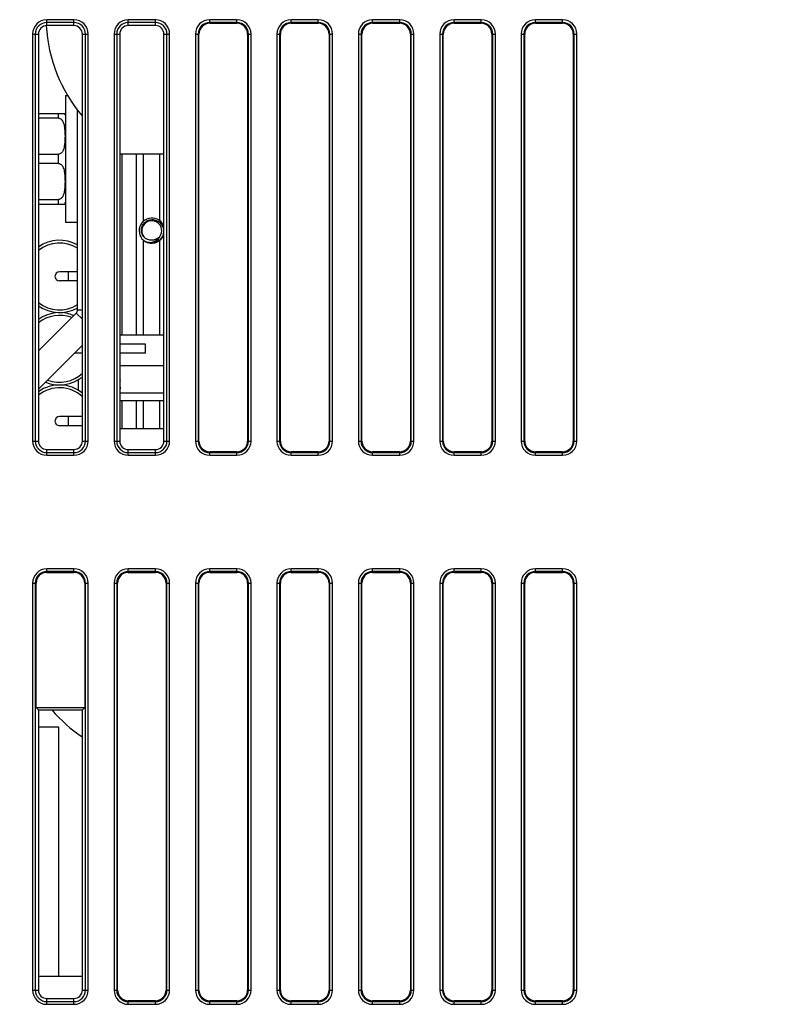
# Model space of a CAD drawing. Header units: millimetres. Extents: x 0 to 2125, y 1 to 1486.
# Tile 50 of 55: x 729 to 814, y 1134 to 1242. Entities that reach past the tile are written whole.
import ezdxf

# ---------------------------------------------------------------- set-up
doc = ezdxf.new("R2010")
doc.units = ezdxf.units.MM
doc.header["$LTSCALE"] = 77.505185
doc.header["$PDMODE"] = 3
doc.header["$PDSIZE"] = 0.3125
doc.layers.get('0').update_dxf_attribs({"linetype": 'CONTINUOUS'})
doc.layers.get('Defpoints').update_dxf_attribs({"linetype": 'CONTINUOUS'})
doc.styles.get("Standard").update_dxf_attribs({"font": 'arial.ttf'})
doc.dimstyles.new('DIMSTYLE_1', dxfattribs={"dimtxt": 10, "dimasz": 3, "dimexe": 1.5, "dimexo": 3, "dimgap": 2.5, "dimtad": 1, "dimdec": 1, "dimlfac": 1.25, "dimzin": 0, "dimdsep": 46, "dimtxsty": 'Standard', "dimblk": '_FILLED', "dimblk1": '_FILLED', "dimblk2": '_FILLED', "dimcen": 0.09, "dimadec": 1, "dimazin": 0, "dimtp": 0.1, "dimtm": 0.1, "dimtfac": 1, "dimtdec": 1, "dimtofl": 0, "dimtmove": 0, "dimatfit": 3, "dimldrblk": '_FILLED', "dimfxl": 1, "dimtolj": 1, "dimtzin": 0, "dimarcsym": 0})
doc.dimstyles.get("Standard").update_dxf_attribs({"dimtxt": 3, "dimasz": 3, "dimexe": 1.5, "dimexo": 3, "dimtad": 1, "dimdec": 1, "dimzin": 0, "dimdsep": 46, "dimtxsty": 'Standard', "dimblk": '_FILLED', "dimblk1": '_FILLED', "dimblk2": '_FILLED', "dimcen": 0.09, "dimadec": 1, "dimazin": 0, "dimtol": 1, "dimtp": 0.1, "dimtm": 0.1, "dimtfac": 1, "dimtdec": 1, "dimtofl": 0, "dimtmove": 0, "dimatfit": 3, "dimldrblk": '_FILLED', "dimfxl": 1, "dimtolj": 1, "dimtzin": 0, "dimarcsym": 0})

# ---------------------------------------------------------------- blocks, each defined once
blk = doc.blocks.new('_FILLED')
at = {"color": 0, "linetype": 'ByBlock'}
blk.add_solid([(0, 0), (-1, 0.25), (-1, -0.25)], dxfattribs=at)
blk = doc.blocks.new('*D5')
at = {"color": 0, "linetype": 'Continuous', "lineweight": -2, "transparency": 16777216}
for p, q in [((649.45, 1228.54), (649.45, 1365.58)), ((949.45, 1348.33), (949.45, 1365.58)), ((946.45, 1364.08), (652.45, 1364.08))]:
    blk.add_line(p, q, dxfattribs=at)
at = {"layer": 'Defpoints', "color": 0, "linetype": 'Continuous', "transparency": 16777216}
for p in [(649.45, 1364.08), (949.45, 1345.33), (649.45, 1225.54)]:
    blk.add_point(p, dxfattribs=at)
at = {"color": 0, "linetype": 'Continuous', "lineweight": -2, "transparency": 16777216, "xscale": 3, "yscale": 3, "zscale": 3, "rotation": 180}
blk.add_blockref('_FILLED', (649.45, 1364.08), dxfattribs=at)
at = {"color": 0, "linetype": 'Continuous', "lineweight": -2, "transparency": 16777216, "xscale": 3, "yscale": 3, "zscale": 3}
blk.add_blockref('_FILLED', (949.45, 1364.08), dxfattribs=at)
at = {"color": 0, "linetype": 'Continuous', "transparency": 16777216, "insert": (799.68, 1379.91), "char_height": 10, "width": 10.0743, "attachment_point": 2, "line_spacing_factor": 0.9}
blk.add_mtext('\\A1;D', dxfattribs=at)
blk = doc.blocks.new('*D7')
at = {"color": 0, "lineweight": -2, "transparency": 16777216}
for p, q in [((649.45, 1228.54), (649.45, 1398.13)), ((949.45, 1348.33), (949.45, 1398.13)), ((652.45, 1396.63), (782.71, 1396.63)), ((946.45, 1396.63), (816.19, 1396.63))]:
    blk.add_line(p, q, dxfattribs=at)
at = {"layer": 'Defpoints', "color": 0, "transparency": 16777216}
for p in [(649.45, 1396.63), (949.45, 1345.33), (649.45, 1225.54)]:
    blk.add_point(p, dxfattribs=at)
at = {"color": 0, "lineweight": -2, "transparency": 16777216, "xscale": 3, "yscale": 3, "zscale": 3, "rotation": 180}
blk.add_blockref('_FILLED', (649.45, 1396.63), dxfattribs=at)
at = {"color": 0, "lineweight": -2, "transparency": 16777216, "xscale": 3, "yscale": 3, "zscale": 3}
blk.add_blockref('_FILLED', (949.45, 1396.63), dxfattribs=at)
at = {"color": 0, "transparency": 16777216, "insert": (799.45, 1396.63), "char_height": 3, "attachment_point": 5}
blk.add_mtext('\\A1;300.0000±0.1000', dxfattribs=at)

msp = doc.modelspace()

# ---------------------------------------------------------------- linework, layer by layer
at = {"linetype": 'Continuous'}
for p, q in [((732.45107, 1241.75412), (732.45107, 1242.39954)), ((735.45107, 1242.39954), (732.45107, 1242.39954)), ((735.45107, 1242.10177), (732.45107, 1242.10177)), ((735.45107, 1241.7567), (735.45107, 1242.39954)), ((741.45107, 1241.76184), (741.45107, 1242.39954)), ((744.45107, 1242.39954), (741.45107, 1242.39954)), ((744.45107, 1242.10177), (741.45107, 1242.10177)), ((744.45107, 1241.76441), (744.45107, 1242.39954)), ((750.45107, 1242.01134), (750.45107, 1242.39954)), ((753.45107, 1242.39954), (750.45107, 1242.39954)), ((753.45107, 1242.10177), (750.45107, 1242.10177)), ((753.45107, 1242.01134), (753.45107, 1242.39954)), ((759.45107, 1242.01134), (759.45107, 1242.39954)), ((762.45107, 1242.39954), (759.45107, 1242.39954)), ((762.45107, 1242.10177), (759.45107, 1242.10177)), ((762.45107, 1242.01134), (762.45107, 1242.39954)), ((768.45107, 1242.01134), (768.45107, 1242.39954)), ((771.45107, 1242.39954), (768.45107, 1242.39954)), ((771.45107, 1242.10177), (768.45107, 1242.10177)), ((771.45107, 1242.01134), (771.45107, 1242.39954)), ((777.45107, 1242.01134), (777.45107, 1242.39954)), ((780.45107, 1242.39954), (777.45107, 1242.39954)), ((780.45107, 1242.10177), (777.45107, 1242.10177)), ((780.45107, 1242.01134), (780.45107, 1242.39954)), ((786.45107, 1242.01134), (786.45107, 1242.39954)), ((789.45107, 1242.39954), (786.45107, 1242.39954)), ((789.45107, 1242.10177), (786.45107, 1242.10177)), ((789.45107, 1242.01134), (789.45107, 1242.39954)), ((735.45107, 1241.7567), (732.45107, 1241.75412)), ((744.45107, 1241.76441), (741.45107, 1241.76184)), ((750.45107, 1242.01134), (753.45107, 1242.01134)), ((759.45107, 1242.01134), (762.45107, 1242.01134)), ((768.45107, 1242.01134), (771.45107, 1242.01134)), ((777.45107, 1242.01134), (780.45107, 1242.01134)), ((786.45107, 1242.01134), (789.45107, 1242.01134)), ((730.87869, 1240.82716), (730.87869, 1195.82716)), ((730.87869, 1240.82716), (731.5249, 1240.82716)), ((731.17646, 1240.82716), (731.17646, 1195.82716)), ((731.5249, 1240.82716), (731.5249, 1195.82716)), ((736.38141, 1195.82716), (736.38141, 1240.82716)), ((736.38141, 1240.82716), (737.02345, 1240.82716)), ((736.72569, 1195.82716), (736.72569, 1240.82716)), ((737.02345, 1195.82716), (737.02345, 1240.82716)), ((739.87869, 1240.82716), (739.87869, 1195.82716)), ((739.87869, 1240.82716), (740.51719, 1240.82716)), ((740.17646, 1240.82716), (740.17646, 1195.82716)), ((740.51719, 1240.82716), (740.51719, 1195.82716)), ((745.38913, 1195.82716), (745.38913, 1240.82716)), ((745.38913, 1240.82716), (746.02345, 1240.82716)), ((745.72569, 1195.82716), (745.72569, 1240.82716)), ((746.02345, 1195.82716), (746.02345, 1240.82716)), ((748.87869, 1240.82716), (748.87869, 1195.82716)), ((748.87869, 1240.82716), (749.26689, 1240.82716)), ((749.17646, 1240.82716), (749.17646, 1195.82716)), ((749.26689, 1195.82716), (749.26689, 1240.82716)), ((754.63525, 1240.82716), (754.63525, 1195.82716)), ((754.63525, 1240.82716), (755.02345, 1240.82716)), ((754.72569, 1195.82716), (754.72569, 1240.82716)), ((755.02345, 1195.82716), (755.02345, 1240.82716)), ((757.87869, 1240.82716), (757.87869, 1195.82716)), ((757.87869, 1240.82716), (758.26689, 1240.82716)), ((758.17646, 1240.82716), (758.17646, 1195.82716)), ((758.26689, 1195.82716), (758.26689, 1240.82716)), ((763.63525, 1240.82716), (763.63525, 1195.82716)), ((763.63525, 1240.82716), (764.02345, 1240.82716)), ((763.72569, 1195.82716), (763.72569, 1240.82716)), ((764.02345, 1195.82716), (764.02345, 1240.82716)), ((766.87869, 1240.82716), (766.87869, 1195.82716)), ((766.87869, 1240.82716), (767.26689, 1240.82716)), ((767.17646, 1240.82716), (767.17646, 1195.82716)), ((767.26689, 1195.82716), (767.26689, 1240.82716)), ((772.63525, 1240.82716), (772.63525, 1195.82716)), ((772.63525, 1240.82716), (773.02345, 1240.82716)), ((772.72569, 1195.82716), (772.72569, 1240.82716)), ((773.02345, 1195.82716), (773.02345, 1240.82716)), ((775.87869, 1240.82716), (775.87869, 1195.82716)), ((775.87869, 1240.82716), (776.26689, 1240.82716)), ((776.17646, 1240.82716), (776.17646, 1195.82716)), ((776.26689, 1195.82716), (776.26689, 1240.82716)), ((781.63525, 1240.82716), (781.63525, 1195.82716)), ((781.63525, 1240.82716), (782.02345, 1240.82716)), ((781.72569, 1195.82716), (781.72569, 1240.82716)), ((782.02345, 1195.82716), (782.02345, 1240.82716)), ((784.87869, 1240.82716), (784.87869, 1195.82716)), ((784.87869, 1240.82716), (785.26689, 1240.82716)), ((785.17646, 1240.82716), (785.17646, 1195.82716)), ((785.26689, 1195.82716), (785.26689, 1240.82716)), ((790.63525, 1240.82716), (790.63525, 1195.82716)), ((790.63525, 1240.82716), (791.02345, 1240.82716)), ((790.72569, 1195.82716), (790.72569, 1240.82716)), ((791.02345, 1195.82716), (791.02345, 1240.82716)), ((734.50107, 1234.02716), (734.50107, 1220.02716)), ((734.50107, 1234.02716), (734.7884, 1234.02716)), ((735.85107, 1210.33427), (735.85107, 1232.42394)), ((731.5249, 1232.02716), (734.45831, 1232.02716)), ((733.74774, 1231.51839), (731.5249, 1231.51839)), ((733.74774, 1231.51839), (733.74774, 1232.02716)), ((731.5249, 1227.53593), (733.74774, 1227.53593)), ((733.74774, 1226.51839), (733.74774, 1227.53593)), ((740.51719, 1227.58716), (745.38913, 1227.58716)), ((740.75107, 1227.58716), (740.75107, 1207.58716)), ((742.35107, 1207.58716), (742.35107, 1227.58716)), ((743.15107, 1220.1512), (743.15107, 1227.58716)), ((744.95107, 1220.15122), (744.95107, 1227.58716)), ((733.74774, 1226.51839), (731.5249, 1226.51839)), ((731.5249, 1222.53593), (733.74774, 1222.53593)), ((733.74774, 1222.02716), (733.74774, 1222.53593)), ((731.5249, 1222.02716), (734.45831, 1222.02716)), ((734.50107, 1220.02716), (735.85107, 1220.02716)), ((744.48608, 1218.15616), (744.48861, 1218.15735)), ((743.15107, 1207.58716), (743.15107, 1218.02345)), ((743.5704, 1217.77367), (743.56798, 1217.77446)), ((743.85852, 1218.07775), (743.86123, 1218.07724)), ((744.06209, 1218.05961), (744.06475, 1218.05964)), ((744.06475, 1218.05964), (744.06732, 1218.05968)), ((744.13166, 1218.06272), (744.13442, 1218.06294)), ((744.95107, 1207.58716), (744.95107, 1218.02345)), ((735.85107, 1214.52716), (733.85107, 1214.52716)), ((734.85107, 1213.52716), (734.85107, 1214.52716)), ((735.85107, 1213.52716), (733.85107, 1213.52716)), ((731.5249, 1205.80099), (735.70462, 1209.98071)), ((735.70462, 1209.98071), (736.38141, 1209.30393)), ((735.85107, 1210.33427), (736.38141, 1210.33427)), ((740.51719, 1207.58716), (745.38913, 1207.58716)), ((731.5249, 1201.55835), (736.38141, 1206.41485)), ((743.35107, 1206.52716), (740.51719, 1206.52716)), ((743.35107, 1205.52733), (743.35107, 1206.52699)), ((736.38141, 1205.52716), (735.49371, 1205.52716)), ((743.35107, 1205.52716), (740.51719, 1205.52716)), ((740.55107, 1200.32716), (740.55107, 1204.12716)), ((745.38913, 1204.12716), (740.55107, 1204.12716)), ((734.45107, 1201.96807), (734.45107, 1202.08625)), ((735.95107, 1201.4184), (735.95107, 1202.63592)), ((740.55107, 1202.59808), (740.51719, 1202.5399)), ((745.38913, 1201.12716), (740.55107, 1201.12716)), ((740.51719, 1200.32716), (745.38913, 1200.32716)), ((740.75107, 1200.32716), (740.75107, 1197.22716)), ((742.35107, 1197.22716), (742.35107, 1200.32716)), ((743.15107, 1197.22716), (743.15107, 1200.32716)), ((744.95107, 1197.22716), (744.95107, 1200.32716)), ((736.38141, 1198.52716), (733.85107, 1198.52716)), ((736.38141, 1197.52716), (733.85107, 1197.52716)), ((734.85107, 1197.52716), (734.85107, 1198.52716)), ((740.51719, 1197.22716), (745.38913, 1197.22716)), ((730.87869, 1195.82716), (731.5249, 1195.82716)), ((736.38141, 1195.82716), (737.02345, 1195.82716)), ((739.87869, 1195.82716), (740.51719, 1195.82716)), ((745.38913, 1195.82716), (746.02345, 1195.82716)), ((748.87869, 1195.82716), (749.26689, 1195.82716)), ((754.63525, 1195.82716), (755.02345, 1195.82716)), ((757.87869, 1195.82716), (758.26689, 1195.82716)), ((763.63525, 1195.82716), (764.02345, 1195.82716)), ((766.87869, 1195.82716), (767.26689, 1195.82716)), ((772.63525, 1195.82716), (773.02345, 1195.82716)), ((775.87869, 1195.82716), (776.26689, 1195.82716)), ((781.63525, 1195.82716), (782.02345, 1195.82716)), ((784.87869, 1195.82716), (785.26689, 1195.82716)), ((790.63525, 1195.82716), (791.02345, 1195.82716)), ((732.45107, 1194.25478), (732.45107, 1194.90019)), ((732.45107, 1194.90019), (735.45107, 1194.89762)), ((732.45107, 1194.55254), (735.45107, 1194.55254)), ((732.45107, 1194.25478), (735.45107, 1194.25478)), ((735.45107, 1194.25478), (735.45107, 1194.89762)), ((741.45107, 1194.25478), (741.45107, 1194.89248)), ((741.45107, 1194.89248), (744.45107, 1194.88991)), ((741.45107, 1194.55254), (744.45107, 1194.55254)), ((741.45107, 1194.25478), (744.45107, 1194.25478)), ((744.45107, 1194.25478), (744.45107, 1194.88991)), ((753.45107, 1194.64298), (750.45107, 1194.64298)), ((750.45107, 1194.25478), (750.45107, 1194.64298)), ((750.45107, 1194.55254), (753.45107, 1194.55254)), ((750.45107, 1194.25478), (753.45107, 1194.25478)), ((753.45107, 1194.25478), (753.45107, 1194.64298)), ((762.45107, 1194.64298), (759.45107, 1194.64298)), ((759.45107, 1194.25478), (759.45107, 1194.64298)), ((759.45107, 1194.55254), (762.45107, 1194.55254)), ((759.45107, 1194.25478), (762.45107, 1194.25478)), ((762.45107, 1194.25478), (762.45107, 1194.64298)), ((771.45107, 1194.64298), (768.45107, 1194.64298)), ((768.45107, 1194.25478), (768.45107, 1194.64298)), ((768.45107, 1194.55254), (771.45107, 1194.55254)), ((768.45107, 1194.25478), (771.45107, 1194.25478)), ((771.45107, 1194.25478), (771.45107, 1194.64298)), ((780.45107, 1194.64298), (777.45107, 1194.64298)), ((777.45107, 1194.25478), (777.45107, 1194.64298)), ((777.45107, 1194.55254), (780.45107, 1194.55254)), ((777.45107, 1194.25478), (780.45107, 1194.25478)), ((780.45107, 1194.25478), (780.45107, 1194.64298)), ((789.45107, 1194.64298), (786.45107, 1194.64298)), ((786.45107, 1194.25478), (786.45107, 1194.64298)), ((786.45107, 1194.55254), (789.45107, 1194.55254)), ((786.45107, 1194.25478), (789.45107, 1194.25478)), ((789.45107, 1194.25478), (789.45107, 1194.64298)), ((732.45107, 1181.31134), (732.45107, 1181.69954)), ((735.45107, 1181.69954), (732.45107, 1181.69954)), ((735.45107, 1181.40177), (732.45107, 1181.40177)), ((732.45107, 1181.31134), (735.45107, 1181.31134)), ((735.45107, 1181.31134), (735.45107, 1181.69954)), ((741.45107, 1181.31134), (741.45107, 1181.69954)), ((744.45107, 1181.69954), (741.45107, 1181.69954)), ((744.45107, 1181.40177), (741.45107, 1181.40177)), ((741.45107, 1181.31134), (744.45107, 1181.31134)), ((744.45107, 1181.31134), (744.45107, 1181.69954)), ((753.45107, 1181.69954), (750.45107, 1181.69954)), ((750.45107, 1181.31134), (750.45107, 1181.69954)), ((753.45107, 1181.40177), (750.45107, 1181.40177)), ((750.45107, 1181.31134), (753.45107, 1181.31134)), ((753.45107, 1181.31134), (753.45107, 1181.69954)), ((762.45107, 1181.69954), (759.45107, 1181.69954)), ((759.45107, 1181.31134), (759.45107, 1181.69954)), ((762.45107, 1181.40177), (759.45107, 1181.40177)), ((759.45107, 1181.31134), (762.45107, 1181.31134)), ((762.45107, 1181.31134), (762.45107, 1181.69954)), ((771.45107, 1181.69954), (768.45107, 1181.69954)), ((768.45107, 1181.31134), (768.45107, 1181.69954)), ((771.45107, 1181.40177), (768.45107, 1181.40177)), ((768.45107, 1181.31134), (771.45107, 1181.31134)), ((771.45107, 1181.31134), (771.45107, 1181.69954)), ((780.45107, 1181.69954), (777.45107, 1181.69954)), ((777.45107, 1181.31134), (777.45107, 1181.69954)), ((780.45107, 1181.40177), (777.45107, 1181.40177)), ((777.45107, 1181.31134), (780.45107, 1181.31134)), ((780.45107, 1181.31134), (780.45107, 1181.69954)), ((789.45107, 1181.69954), (786.45107, 1181.69954)), ((786.45107, 1181.31134), (786.45107, 1181.69954)), ((789.45107, 1181.40177), (786.45107, 1181.40177)), ((786.45107, 1181.31134), (789.45107, 1181.31134)), ((789.45107, 1181.31134), (789.45107, 1181.69954)), ((730.87869, 1180.12716), (730.87869, 1135.12716)), ((730.87869, 1180.12716), (731.26689, 1180.12716)), ((731.17646, 1180.12716), (731.17646, 1135.12716)), ((731.26689, 1166.38538), (731.26689, 1180.12716)), ((736.63525, 1180.12716), (736.63525, 1166.38078)), ((736.63525, 1180.12716), (737.02345, 1180.12716)), ((736.72569, 1135.12716), (736.72569, 1180.12716)), ((737.02345, 1135.12716), (737.02345, 1180.12716)), ((739.87869, 1180.12716), (739.87869, 1135.12716)), ((739.87869, 1180.12716), (740.26689, 1180.12716)), ((740.17646, 1180.12716), (740.17646, 1135.12716)), ((740.26689, 1135.12716), (740.26689, 1180.12716)), ((745.63525, 1180.12716), (745.63525, 1135.12716)), ((745.63525, 1180.12716), (746.02345, 1180.12716)), ((745.72569, 1135.12716), (745.72569, 1180.12716)), ((746.02345, 1135.12716), (746.02345, 1180.12716)), ((748.87869, 1180.12716), (749.26689, 1180.12716)), ((748.87869, 1180.12716), (748.87869, 1135.12716)), ((749.17646, 1180.12716), (749.17646, 1135.12716)), ((749.26689, 1135.12716), (749.26689, 1180.12716)), ((754.63525, 1180.12716), (755.02345, 1180.12716)), ((754.63525, 1180.12716), (754.63525, 1135.12716)), ((754.72569, 1135.12716), (754.72569, 1180.12716)), ((755.02345, 1135.12716), (755.02345, 1180.12716)), ((757.87869, 1180.12716), (758.26689, 1180.12716)), ((757.87869, 1180.12716), (757.87869, 1135.12716)), ((758.17646, 1180.12716), (758.17646, 1135.12716)), ((758.26689, 1135.12716), (758.26689, 1180.12716)), ((763.63525, 1180.12716), (764.02345, 1180.12716)), ((763.63525, 1180.12716), (763.63525, 1135.12716)), ((763.72569, 1135.12716), (763.72569, 1180.12716)), ((764.02345, 1135.12716), (764.02345, 1180.12716)), ((766.87869, 1180.12716), (767.26689, 1180.12716)), ((766.87869, 1180.12716), (766.87869, 1135.12716)), ((767.17646, 1180.12716), (767.17646, 1135.12716)), ((767.26689, 1135.12716), (767.26689, 1180.12716)), ((772.63525, 1180.12716), (773.02345, 1180.12716)), ((772.63525, 1180.12716), (772.63525, 1135.12716)), ((772.72569, 1135.12716), (772.72569, 1180.12716)), ((773.02345, 1135.12716), (773.02345, 1180.12716)), ((775.87869, 1180.12716), (776.26689, 1180.12716)), ((775.87869, 1180.12716), (775.87869, 1135.12716)), ((776.17646, 1180.12716), (776.17646, 1135.12716)), ((776.26689, 1135.12716), (776.26689, 1180.12716)), ((781.63525, 1180.12716), (782.02345, 1180.12716)), ((781.63525, 1180.12716), (781.63525, 1135.12716)), ((781.72569, 1135.12716), (781.72569, 1180.12716)), ((782.02345, 1135.12716), (782.02345, 1180.12716)), ((784.87869, 1180.12716), (785.26689, 1180.12716)), ((784.87869, 1180.12716), (784.87869, 1135.12716)), ((785.17646, 1180.12716), (785.17646, 1135.12716)), ((785.26689, 1135.12716), (785.26689, 1180.12716)), ((790.63525, 1180.12716), (791.02345, 1180.12716)), ((790.63525, 1180.12716), (790.63525, 1135.12716)), ((790.72569, 1135.12716), (790.72569, 1180.12716)), ((791.02345, 1135.12716), (791.02345, 1180.12716)), ((731.5249, 1166.12716), (731.26689, 1166.38538)), ((731.26689, 1166.38538), (736.63525, 1166.38078)), ((731.5249, 1166.12716), (731.5249, 1135.12716)), ((731.5249, 1166.12716), (736.38141, 1166.12716)), ((736.38141, 1166.12716), (736.63525, 1166.38078)), ((736.38141, 1135.12716), (736.38141, 1166.12716)), ((731.5249, 1164.22716), (733.75107, 1164.22716)), ((733.75107, 1164.22716), (733.75107, 1136.62716)), ((736.38141, 1136.62716), (731.5249, 1136.62716)), ((730.87869, 1135.12716), (731.5249, 1135.12716)), ((736.38141, 1135.12716), (737.02345, 1135.12716)), ((739.87869, 1135.12716), (740.26689, 1135.12716)), ((745.63525, 1135.12716), (746.02345, 1135.12716)), ((748.87869, 1135.12716), (749.26689, 1135.12716)), ((754.63525, 1135.12716), (755.02345, 1135.12716)), ((757.87869, 1135.12716), (758.26689, 1135.12716)), ((763.63525, 1135.12716), (764.02345, 1135.12716)), ((766.87869, 1135.12716), (767.26689, 1135.12716)), ((772.63525, 1135.12716), (773.02345, 1135.12716)), ((775.87869, 1135.12716), (776.26689, 1135.12716)), ((781.63525, 1135.12716), (782.02345, 1135.12716)), ((784.87869, 1135.12716), (785.26689, 1135.12716)), ((790.63525, 1135.12716), (791.02345, 1135.12716)), ((732.45107, 1134.20019), (735.45107, 1134.19762)), ((732.45107, 1133.55478), (732.45107, 1134.20019)), ((732.45107, 1133.85254), (735.45107, 1133.85254)), ((732.45107, 1133.55478), (735.45107, 1133.55478)), ((735.45107, 1133.55478), (735.45107, 1134.19762)), ((744.45107, 1133.94298), (741.45107, 1133.94298)), ((741.45107, 1133.55478), (741.45107, 1133.94298)), ((741.45107, 1133.85254), (744.45107, 1133.85254)), ((741.45107, 1133.55478), (744.45107, 1133.55478)), ((744.45107, 1133.55478), (744.45107, 1133.94298)), ((753.45107, 1133.94298), (750.45107, 1133.94298)), ((750.45107, 1133.55478), (750.45107, 1133.94298)), ((750.45107, 1133.85254), (753.45107, 1133.85254)), ((750.45107, 1133.55478), (753.45107, 1133.55478)), ((753.45107, 1133.55478), (753.45107, 1133.94298)), ((762.45107, 1133.94298), (759.45107, 1133.94298)), ((759.45107, 1133.55478), (759.45107, 1133.94298)), ((759.45107, 1133.85254), (762.45107, 1133.85254)), ((759.45107, 1133.55478), (762.45107, 1133.55478)), ((762.45107, 1133.55478), (762.45107, 1133.94298)), ((771.45107, 1133.94298), (768.45107, 1133.94298)), ((768.45107, 1133.55478), (768.45107, 1133.94298)), ((768.45107, 1133.85254), (771.45107, 1133.85254)), ((768.45107, 1133.55478), (771.45107, 1133.55478)), ((771.45107, 1133.55478), (771.45107, 1133.94298)), ((780.45107, 1133.94298), (777.45107, 1133.94298)), ((777.45107, 1133.55478), (777.45107, 1133.94298)), ((777.45107, 1133.85254), (780.45107, 1133.85254)), ((777.45107, 1133.55478), (780.45107, 1133.55478)), ((780.45107, 1133.55478), (780.45107, 1133.94298)), ((789.45107, 1133.94298), (786.45107, 1133.94298)), ((786.45107, 1133.55478), (786.45107, 1133.94298)), ((786.45107, 1133.85254), (789.45107, 1133.85254)), ((786.45107, 1133.55478), (789.45107, 1133.55478)), ((789.45107, 1133.55478), (789.45107, 1133.94298))]:
    msp.add_line(p, q, dxfattribs=at)
for centre, radius, start, end in [((732.45107, 1240.82716), 1.57238, 90, 180), ((732.45107, 1240.82716), 1.27462, 90, 180), ((735.45107, 1240.82716), 1.57238, 0, 90), ((735.45107, 1240.82716), 1.27462, 0, 90), ((741.45107, 1240.82716), 1.57238, 90, 180), ((741.45107, 1240.82716), 1.27462, 90, 180), ((744.45107, 1240.82716), 1.57238, 0, 90), ((744.45107, 1240.82716), 1.27462, 0, 90), ((750.45107, 1240.82716), 1.57238, 90, 180), ((750.45107, 1240.82716), 1.27462, 90, 180), ((753.45107, 1240.82716), 1.57238, 0, 90), ((753.45107, 1240.82716), 1.27462, 0, 90), ((759.45107, 1240.82716), 1.57238, 90, 180), ((759.45107, 1240.82716), 1.27462, 90, 180), ((762.45107, 1240.82716), 1.57238, 0, 90), ((762.45107, 1240.82716), 1.27462, 0, 90), ((768.45107, 1240.82716), 1.57238, 90, 180), ((768.45107, 1240.82716), 1.27462, 90, 180), ((771.45107, 1240.82716), 1.57238, 0, 90), ((771.45107, 1240.82716), 1.27462, 0, 90), ((777.45107, 1240.82716), 1.57238, 90, 180), ((777.45107, 1240.82716), 1.27462, 90, 180), ((780.45107, 1240.82716), 1.57238, 0, 90), ((780.45107, 1240.82716), 1.27462, 0, 90), ((786.45107, 1240.82716), 1.57238, 90, 180), ((786.45107, 1240.82716), 1.27462, 90, 180), ((789.45107, 1240.82716), 1.57238, 0, 90), ((789.45107, 1240.82716), 1.27462, 0, 90), ((749.35107, 1242.72716), 17, 183.3362191, 220.110477), ((750.45107, 1240.82716), 1.18418, 90, 180), ((753.45107, 1240.82716), 1.18418, 0, 90), ((759.45107, 1240.82716), 1.18418, 90, 180), ((762.45107, 1240.82716), 1.18418, 0, 90), ((768.45107, 1240.82716), 1.18418, 90, 180), ((771.45107, 1240.82716), 1.18418, 0, 90), ((777.45107, 1240.82716), 1.18418, 90, 180), ((780.45107, 1240.82716), 1.18418, 0, 90), ((786.45107, 1240.82716), 1.18418, 90, 180), ((789.45107, 1240.82716), 1.18418, 0, 90), ((733.74774, 1231.77716), 0.75333, 2.6170172, 19.6185047), ((733.74774, 1222.27716), 0.75333, 340.3814953, 357.3829874), ((744.05107, 1219.08716), 1.4, 16.195077, 248.4), ((744.05107, 1219.08716), 1.1, 325.2923419, 229.1076581), ((744.05107, 1219.08716), 1.4, 250.3115833, 343.7626219), ((744.05061, 1219.08836), 1.02889, 288.8710739, 293.1151213), ((744.05181, 1219.08581), 1.02607, 292.4032466, 293.9313621), ((744.0511, 1219.0872), 1.02764, 293.1153323, 293.7052263), ((744.05152, 1219.08626), 1.02661, 293.7051992, 294.4134836), ((744.05306, 1219.08298), 1.02299, 293.9317139, 294.694642), ((744.05185, 1219.08552), 1.02579, 294.4135545, 294.5756553), ((744.05202, 1219.08516), 1.0254, 294.5756515, 294.7938152), ((744.05367, 1219.08166), 1.02153, 294.6947803, 294.868898), ((744.05221, 1219.08474), 1.02493, 294.7938152, 295.0088515), ((744.0539, 1219.08114), 1.02096, 294.8688979, 295.0431129), ((744.05241, 1219.08431), 1.02447, 295.0088531, 295.199993), ((733.85107, 1214.02716), 3.7, 57.2232305, 129.1782024), ((733.85107, 1214.02716), 4, 59.8660373, 125.6781987), ((733.85107, 1214.02716), 4, 59.8603887, 125.6714425), ((744.00141, 1219.09801), 1.39271, 250.4641845, 251.8675314), ((744.00222, 1219.10046), 1.39529, 251.9715695, 252.3107169), ((744.05166, 1219.08884), 1.02938, 254.6990783, 256.2501769), ((744.05096, 1219.08598), 1.02644, 256.2500974, 257.7787132), ((744.05028, 1219.08286), 1.02324, 257.7790016, 258.6749199), ((744.04995, 1219.08124), 1.02159, 258.6751115, 258.8514866), ((744.04984, 1219.08068), 1.02101, 258.8514867, 259.0256893), ((744.04973, 1219.08011), 1.02043, 259.0256892, 259.1999915), ((744.05093, 1219.0864), 1.02683, 259.3541878, 259.5321565), ((744.05111, 1219.08746), 1.02791, 259.5325313, 262.7721536), ((744.05106, 1219.08698), 1.02743, 262.7722325, 265.072624), ((744.05107, 1219.08723), 1.02768, 265.0728247, 268.2398981), ((744.05106, 1219.08687), 1.02732, 268.2400668, 269.8144227), ((744.05106, 1219.08722), 1.02767, 269.8143884, 270.6146377), ((744.05106, 1219.08752), 1.02797, 270.9060277, 272.1506844), ((744.05108, 1219.08699), 1.02744, 272.1505447, 274.4980582), ((744.05105, 1219.08724), 1.02769, 274.6531138, 276.7812866), ((744.05098, 1219.08784), 1.0283, 276.7811832, 278.3236401), ((744.05106, 1219.08732), 1.02777, 278.3235315, 280.5698716), ((744.05115, 1219.08678), 1.02722, 280.5702825, 281.6319985), ((744.0511, 1219.08704), 1.02749, 281.6319656, 284.6483444), ((744.05116, 1219.08686), 1.0273, 284.6483149, 285.9202856), ((744.05134, 1219.08621), 1.02662, 285.920317, 286.9215127), ((744.05128, 1219.08637), 1.0268, 286.9220283, 288.8710523), ((744.05046, 1219.08876), 1.02932, 291.0591062, 291.2861081), ((733.85107, 1214.02716), 0.5, 90, 270), ((733.85107, 1214.02716), 3.7, 230.8217932, 302.7768966), ((733.85107, 1214.02716), 4, 234.3218013, 300.1339627), ((733.85107, 1206.02716), 3.7, 68.7079591, 129.1782024), ((733.85107, 1206.02716), 4, 67.5, 125.6781987), ((735.35107, 1210.33427), 0.5, 315, 0), ((733.85107, 1206.02716), 4, 247.265247, 309.4674403), ((733.85107, 1206.02716), 3.7, 249.2371478, 313.2820569), ((733.85107, 1198.02716), 4, 50.5325597, 125.6781987), ((733.85107, 1198.02716), 3.7, 46.718089, 129.1782024), ((733.85107, 1198.02716), 0.5, 90, 270), ((732.45107, 1195.82716), 1.57238, 180, 270), ((732.45107, 1195.82716), 1.27462, 180, 270), ((735.45107, 1195.82716), 1.57238, 270, 0), ((735.45107, 1195.82716), 1.27462, 270, 0), ((741.45107, 1195.82716), 1.57238, 180, 270), ((741.45107, 1195.82716), 1.27462, 180, 270), ((744.45107, 1195.82716), 1.57238, 270, 0), ((744.45107, 1195.82716), 1.27462, 270, 0), ((750.45107, 1195.82716), 1.57238, 180, 270), ((750.45107, 1195.82716), 1.27462, 180, 270), ((750.45107, 1195.82716), 1.18418, 180, 270), ((753.45107, 1195.82716), 1.57238, 270, 0), ((753.45107, 1195.82716), 1.27462, 270, 0), ((753.45107, 1195.82716), 1.18418, 270, 0), ((759.45107, 1195.82716), 1.57238, 180, 270), ((759.45107, 1195.82716), 1.27462, 180, 270), ((759.45107, 1195.82716), 1.18418, 180, 270), ((762.45107, 1195.82716), 1.57238, 270, 0), ((762.45107, 1195.82716), 1.27462, 270, 0), ((762.45107, 1195.82716), 1.18418, 270, 0), ((768.45107, 1195.82716), 1.57238, 180, 270), ((768.45107, 1195.82716), 1.27462, 180, 270), ((768.45107, 1195.82716), 1.18418, 180, 270), ((771.45107, 1195.82716), 1.57238, 270, 0), ((771.45107, 1195.82716), 1.27462, 270, 0), ((771.45107, 1195.82716), 1.18418, 270, 0), ((777.45107, 1195.82716), 1.57238, 180, 270), ((777.45107, 1195.82716), 1.27462, 180, 270), ((777.45107, 1195.82716), 1.18418, 180, 270), ((780.45107, 1195.82716), 1.57238, 270, 0), ((780.45107, 1195.82716), 1.27462, 270, 0), ((780.45107, 1195.82716), 1.18418, 270, 0), ((786.45107, 1195.82716), 1.57238, 180, 270), ((786.45107, 1195.82716), 1.27462, 180, 270), ((786.45107, 1195.82716), 1.18418, 180, 270), ((789.45107, 1195.82716), 1.57238, 270, 0), ((789.45107, 1195.82716), 1.27462, 270, 0), ((789.45107, 1195.82716), 1.18418, 270, 0), ((732.45107, 1180.12716), 1.57238, 90, 180), ((732.45107, 1180.12716), 1.27462, 90, 180), ((732.45107, 1180.12716), 1.18418, 90, 180), ((735.45107, 1180.12716), 1.57238, 0, 90), ((735.45107, 1180.12716), 1.27462, 0, 90), ((735.45107, 1180.12716), 1.18418, 0, 90), ((741.45107, 1180.12716), 1.57238, 90, 180), ((741.45107, 1180.12716), 1.27462, 90, 180), ((741.45107, 1180.12716), 1.18418, 90, 180), ((744.45107, 1180.12716), 1.57238, 0, 90), ((744.45107, 1180.12716), 1.27462, 0, 90), ((744.45107, 1180.12716), 1.18418, 0, 90), ((750.45107, 1180.12716), 1.57238, 90, 180), ((750.45107, 1180.12716), 1.27462, 90, 180), ((750.45107, 1180.12716), 1.18418, 90, 180), ((753.45107, 1180.12716), 1.57238, 0, 90), ((753.45107, 1180.12716), 1.27462, 0, 90), ((753.45107, 1180.12716), 1.18418, 0, 90), ((759.45107, 1180.12716), 1.57238, 90, 180), ((759.45107, 1180.12716), 1.27462, 90, 180), ((759.45107, 1180.12716), 1.18418, 90, 180), ((762.45107, 1180.12716), 1.57238, 0, 90), ((762.45107, 1180.12716), 1.27462, 0, 90), ((762.45107, 1180.12716), 1.18418, 0, 90), ((768.45107, 1180.12716), 1.57238, 90, 180), ((768.45107, 1180.12716), 1.27462, 90, 180), ((768.45107, 1180.12716), 1.18418, 90, 180), ((771.45107, 1180.12716), 1.57238, 0, 90), ((771.45107, 1180.12716), 1.27462, 0, 90), ((771.45107, 1180.12716), 1.18418, 0, 90), ((777.45107, 1180.12716), 1.57238, 90, 180), ((777.45107, 1180.12716), 1.27462, 90, 180), ((777.45107, 1180.12716), 1.18418, 90, 180), ((780.45107, 1180.12716), 1.57238, 0, 90), ((780.45107, 1180.12716), 1.27462, 0, 90), ((780.45107, 1180.12716), 1.18418, 0, 90), ((786.45107, 1180.12716), 1.57238, 90, 180), ((786.45107, 1180.12716), 1.27462, 90, 180), ((786.45107, 1180.12716), 1.18418, 90, 180), ((789.45107, 1180.12716), 1.57238, 0, 90), ((789.45107, 1180.12716), 1.27462, 0, 90), ((789.45107, 1180.12716), 1.18418, 0, 90), ((745.85107, 1177.22716), 17, 220.8787835, 236.0389832), ((732.45107, 1135.12716), 1.57238, 180, 270), ((732.45107, 1135.12716), 1.27462, 180, 270), ((735.45107, 1135.12716), 1.57238, 270, 0), ((735.45107, 1135.12716), 1.27462, 270, 0), ((741.45107, 1135.12716), 1.57238, 180, 270), ((741.45107, 1135.12716), 1.27462, 180, 270), ((741.45107, 1135.12716), 1.18418, 180, 270), ((744.45107, 1135.12716), 1.57238, 270, 0), ((744.45107, 1135.12716), 1.27462, 270, 0), ((744.45107, 1135.12716), 1.18418, 270, 0), ((750.45107, 1135.12716), 1.57238, 180, 270), ((750.45107, 1135.12716), 1.27462, 180, 270), ((750.45107, 1135.12716), 1.18418, 180, 270), ((753.45107, 1135.12716), 1.57238, 270, 0), ((753.45107, 1135.12716), 1.27462, 270, 0), ((753.45107, 1135.12716), 1.18418, 270, 0), ((759.45107, 1135.12716), 1.57238, 180, 270), ((759.45107, 1135.12716), 1.27462, 180, 270), ((759.45107, 1135.12716), 1.18418, 180, 270), ((762.45107, 1135.12716), 1.57238, 270, 0), ((762.45107, 1135.12716), 1.27462, 270, 0), ((762.45107, 1135.12716), 1.18418, 270, 0), ((768.45107, 1135.12716), 1.57238, 180, 270), ((768.45107, 1135.12716), 1.27462, 180, 270), ((768.45107, 1135.12716), 1.18418, 180, 270), ((771.45107, 1135.12716), 1.57238, 270, 0), ((771.45107, 1135.12716), 1.27462, 270, 0), ((771.45107, 1135.12716), 1.18418, 270, 0), ((777.45107, 1135.12716), 1.57238, 180, 270), ((777.45107, 1135.12716), 1.27462, 180, 270), ((777.45107, 1135.12716), 1.18418, 180, 270), ((780.45107, 1135.12716), 1.57238, 270, 0), ((780.45107, 1135.12716), 1.27462, 270, 0), ((780.45107, 1135.12716), 1.18418, 270, 0), ((786.45107, 1135.12716), 1.57238, 180, 270), ((786.45107, 1135.12716), 1.27462, 180, 270), ((786.45107, 1135.12716), 1.18418, 180, 270), ((789.45107, 1135.12716), 1.57238, 270, 0), ((789.45107, 1135.12716), 1.27462, 270, 0), ((789.45107, 1135.12716), 1.18418, 270, 0)]:
    msp.add_arc(centre, radius, start, end, dxfattribs=at)
for centre, major_axis, start_param, end_param in [((732.45187, 1240.82716), (0.92697, 0), 1.571653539, 3.141592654), ((735.45187, 1240.82716), (0.92954, 0), 0, 1.571653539), ((741.45187, 1240.82716), (0.93468, 0), 1.571653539, 3.141592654), ((744.45187, 1240.82716), (0.93725, 0), 0, 1.571653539), ((732.45187, 1195.82716), (0.92697, 0), -3.141592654, -1.571653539), ((735.45187, 1195.82716), (0.92954, 0), -1.571653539, 0), ((741.45187, 1195.82716), (0.93468, 0), 3.141592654, 4.711531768), ((744.45187, 1195.82716), (0.93725, 0), -1.571653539, 0), ((732.45187, 1135.12716), (0.92697, 0), 3.141592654, 4.711531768), ((735.45187, 1135.12716), (0.92954, 0), -1.571653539, 0)]:
    msp.add_ellipse(centre, major_axis=major_axis, ratio=0.999999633, start_param=start_param, end_param=end_param, dxfattribs=at)
for points, knots in [([(733.74774, 1231.51839), (733.80042, 1231.51839), (733.90495, 1231.49449), (734.03308, 1231.40741), (734.13204, 1231.29587), (734.23297, 1231.13235), (734.3189, 1230.91113), (734.38282, 1230.63751), (734.4218, 1230.36094), (734.45187, 1229.99091), (734.46273, 1229.52716), (734.45187, 1229.06341), (734.4218, 1228.69338), (734.38282, 1228.4168), (734.3189, 1228.14319), (734.23297, 1227.92197), (734.13204, 1227.75845), (734.03309, 1227.64691), (733.90495, 1227.55983), (733.80042, 1227.53593), (733.74774, 1227.53593)], [0, 0, 0, 0, 0.034682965, 0.068168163, 0.100528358, 0.132168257, 0.194250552, 0.255686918, 0.316867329, 0.377946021, 0.499999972, 0.62205389, 0.683132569, 0.744312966, 0.805749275, 0.86783145, 0.89947135, 0.931831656, 0.965316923, 1, 1, 1, 1]), ([(733.74774, 1226.51839), (733.80042, 1226.51839), (733.90495, 1226.49449), (734.03308, 1226.40741), (734.13204, 1226.29587), (734.23297, 1226.13235), (734.3189, 1225.91113), (734.38282, 1225.63751), (734.4218, 1225.36094), (734.45187, 1224.99091), (734.46273, 1224.52716), (734.45187, 1224.06341), (734.4218, 1223.69338), (734.38282, 1223.4168), (734.3189, 1223.14319), (734.23297, 1222.92197), (734.13204, 1222.75845), (734.03309, 1222.64691), (733.90495, 1222.55983), (733.80042, 1222.53593), (733.74774, 1222.53593)], [0, 0, 0, 0, 0.034682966, 0.068168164, 0.100528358, 0.132168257, 0.194250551, 0.255686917, 0.316867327, 0.377946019, 0.499999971, 0.62205389, 0.683132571, 0.744312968, 0.805749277, 0.867831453, 0.899471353, 0.931831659, 0.965316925, 1, 1, 1, 1]), ([(743.33097, 1218.25562), (743.20758, 1218.35296), (743.00072, 1218.60469), (742.87516, 1219.07329), (742.9492, 1219.55302), (743.20775, 1219.96331), (743.60578, 1220.23976), (744.07938, 1220.34157), (744.55551, 1220.2569), (744.82988, 1220.08493), (744.94535, 1219.97791)], [0, 0, 0, 0, 0.124882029, 0.249803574, 0.374760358, 0.499750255, 0.624771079, 0.749820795, 0.874897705, 1, 1, 1, 1]), ([(744.94535, 1219.97791), (745.05458, 1219.87668), (745.23835, 1219.6329), (745.37021, 1219.19679), (745.34651, 1218.74149), (745.17155, 1218.32077), (744.86732, 1217.98177), (744.46897, 1217.76105), (744.02123, 1217.68074), (743.72029, 1217.72584), (743.57826, 1217.77114)], [0, 0, 0, 0, 0.124938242, 0.249895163, 0.374870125, 0.499862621, 0.624871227, 0.749894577, 0.874931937, 1, 1, 1, 1]), ([(743.22817, 1217.95454), (743.37531, 1217.87518), (743.70171, 1217.76917), (744.21376, 1217.80498), (744.67135, 1218.0383), (744.88515, 1218.31026), (744.95535, 1218.46083)], [0, 0, 0, 0, 0.250718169, 0.501028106, 0.750837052, 1, 1, 1, 1]), ([(743.33097, 1218.25562), (743.40881, 1218.20361), (743.57868, 1218.1193), (743.76503, 1218.08291), (743.85852, 1218.07775)], [0, 0, 0, 0, 0.499980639, 1, 1, 1, 1]), ([(744.48861, 1218.15735), (744.57785, 1218.18559), (744.7493, 1218.26718), (744.89288, 1218.39108), (744.95535, 1218.46083)], [0, 0, 0, 0, 0.499928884, 1, 1, 1, 1]), ([(740.51719, 1202.52479), (740.52046, 1202.52438), (740.52781, 1202.51865), (740.54031, 1202.4958), (740.54668, 1202.47348), (740.55108, 1202.4564)], [0, 0, 0, 0, 0.126114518, 0.325550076, 1, 1, 1, 1]), ([(740.5172, 1201.98747), (740.52011, 1201.95877), (740.53216, 1201.8358), (740.54303, 1201.71271), (740.55107, 1201.61833)], [0, 0, 0, 0, 0.233417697, 1, 1, 1, 1])]:
    msp.add_open_spline(points, degree=3, knots=knots, dxfattribs=at)

# ---------------------------------------------------------------- dimensions: what is measured, and where the dimension line sits
dim = msp.add_linear_dim(base=(649.45107, 1396.63306), p1=(949.45107, 1345.32716), p2=(649.45107, 1225.53729), dimstyle='Standard', override={"dimtad": 0, "dimtih": 1, "dimtoh": 1, "dimdec": 4, "dimcen": 12.682667, "dimadec": 0, "dimtdec": 4})
dim.commit()
dim.dimension.update_dxf_attribs({"geometry": '*D7', "text_midpoint": (799.45107, 1396.63306)})
dim = msp.add_linear_dim(base=(649.45107, 1364.07716), p1=(949.45107, 1345.32716), p2=(649.45107, 1225.53729), angle=180, text='D', dimstyle='DIMSTYLE_1', dxfattribs=at)
dim.commit()
dim.dimension.update_dxf_attribs({"geometry": '*D5', "text_midpoint": (799.68341, 1364.07716), "dimtype": 160})

doc.saveas('drawing.dxf')
